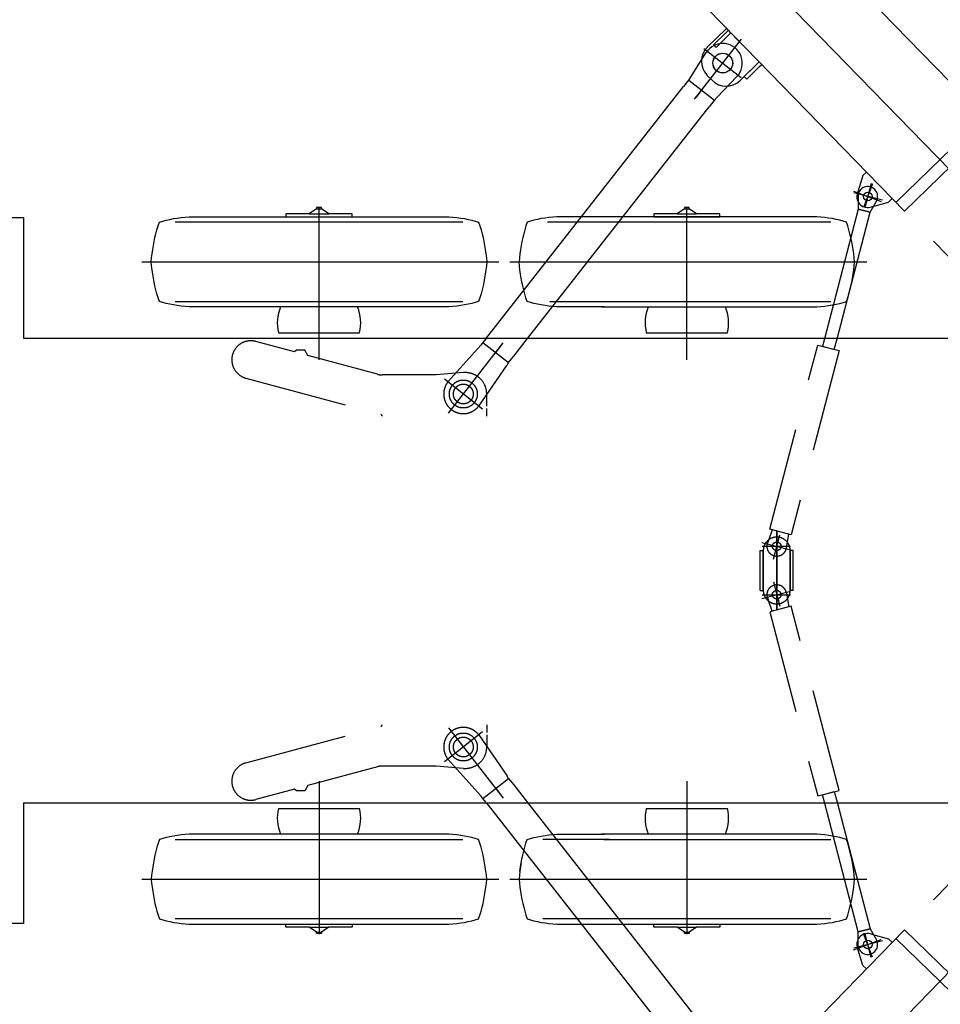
# Model space of a CAD drawing. Extents: x 8778 to 74498, y 1601 to 45347.
# Tile 3 of 52: x 13979 to 17734, y 13931 to 17947. Entities that reach past the tile are written whole.
import ezdxf

# ---------------------------------------------------------------- set-up
doc = ezdxf.new("R2010")
doc.units = 0
doc.header["$LTSCALE"] = 50
doc.header["$MEASUREMENT"] = 0
doc.linetypes.add('CENTER', pattern=[50.5, 30, -9, 2.5, -9])
doc.linetypes.add('HIDDEN', pattern=[12.6, 8.4, -4.2])
doc.layers.add('11', color=251, linetype='CONTINUOUS')

# ---------------------------------------------------------------- blocks, each defined once
blk = doc.blocks.new('*G82')
at = {"layer": '11', "color": 251, "linetype": 'CONTINUOUS'}
for p, q in [((15823.3, 16789.2), (15808.7, 16785.9)), ((15837.4, 16792.9), (15823.3, 16789.2)), ((15851, 16797.1), (15837.4, 16792.9)), ((15712.6, 16775.3), (15695.5, 16775.1)), ((15729.5, 16775.9), (15712.6, 16775.3)), ((15746.1, 16777), (15729.5, 16775.9)), ((15762.3, 16778.6), (15746.1, 16777)), ((15778.2, 16780.6), (15762.3, 16778.6)), ((15793.7, 16783), (15778.2, 16780.6)), ((15808.7, 16785.9), (15793.7, 16783))]:
    blk.add_line(p, q, dxfattribs=at)
blk = doc.blocks.new('*G83')
at = {"layer": '11', "color": 251, "linetype": 'CONTINUOUS'}
for p, q in [((14562.6, 16792.9), (14549, 16797.1)), ((14576.7, 16789.2), (14562.6, 16792.9)), ((14591.3, 16785.9), (14576.7, 16789.2)), ((14606.3, 16783), (14591.3, 16785.9)), ((14621.8, 16780.6), (14606.3, 16783)), ((14637.7, 16778.6), (14621.8, 16780.6)), ((14653.9, 16777), (14637.7, 16778.6)), ((14670.5, 16775.9), (14653.9, 16777)), ((14687.4, 16775.3), (14670.5, 16775.9)), ((14704.5, 16775.1), (14687.4, 16775.3))]:
    blk.add_line(p, q, dxfattribs=at)
blk = doc.blocks.new('*G84')
at = {"layer": '11', "color": 251, "linetype": 'CONTINUOUS'}
for p, q in [((14517.5, 16942.4), (14516, 16959.1)), ((14519.4, 16925.8), (14517.5, 16942.4)), ((14521.8, 16909.3), (14519.4, 16925.8)), ((14524.5, 16892.9), (14521.8, 16909.3)), ((14527.6, 16876.6), (14524.5, 16892.9)), ((14531.1, 16860.5), (14527.6, 16876.6)), ((14535, 16844.4), (14531.1, 16860.5)), ((14539.3, 16828.5), (14535, 16844.4)), ((14544, 16812.7), (14539.3, 16828.5)), ((14549, 16797.1), (14544, 16812.7))]:
    blk.add_line(p, q, dxfattribs=at)
blk = doc.blocks.new('*G85')
at = {"layer": '11', "color": 251, "linetype": 'CONTINUOUS'}
for p, q in [((14544, 17105.4), (14549, 17121.1)), ((14531.1, 17057.6), (14535, 17073.7)), ((14535, 17073.7), (14539.3, 17089.6)), ((14539.3, 17089.6), (14544, 17105.4)), ((14524.5, 17025.2), (14527.6, 17041.5)), ((14527.6, 17041.5), (14531.1, 17057.6)), ((14517.5, 16975.7), (14519.4, 16992.3)), ((14519.4, 16992.3), (14521.8, 17008.8)), ((14521.8, 17008.8), (14524.5, 17025.2)), ((14516, 16959.1), (14517.5, 16975.7))]:
    blk.add_line(p, q, dxfattribs=at)
blk = doc.blocks.new('*G86')
at = {"layer": '11', "color": 251, "linetype": 'CONTINUOUS'}
for p, q in [((14549, 17121.1), (14562.6, 17125.2)), ((14562.6, 17125.2), (14576.7, 17128.9)), ((14576.7, 17128.9), (14591.3, 17132.2)), ((14591.3, 17132.2), (14606.3, 17135.1)), ((14606.3, 17135.1), (14621.8, 17137.5)), ((14621.8, 17137.5), (14637.7, 17139.5)), ((14637.7, 17139.5), (14653.9, 17141.1)), ((14653.9, 17141.1), (14670.5, 17142.2)), ((14670.5, 17142.2), (14687.4, 17142.8)), ((14687.4, 17142.8), (14704.5, 17143.1))]:
    blk.add_line(p, q, dxfattribs=at)
blk = doc.blocks.new('*G87')
at = {"layer": '11', "color": 251, "linetype": 'CONTINUOUS'}
for p, q in [((15695.5, 17143.1), (15712.6, 17142.8)), ((15712.6, 17142.8), (15729.5, 17142.2)), ((15729.5, 17142.2), (15746.1, 17141.1)), ((15746.1, 17141.1), (15762.3, 17139.5)), ((15762.3, 17139.5), (15778.2, 17137.5)), ((15778.2, 17137.5), (15793.7, 17135.1)), ((15793.7, 17135.1), (15808.7, 17132.2)), ((15808.7, 17132.2), (15823.3, 17128.9)), ((15823.3, 17128.9), (15837.4, 17125.2)), ((15837.4, 17125.2), (15851, 17121.1))]:
    blk.add_line(p, q, dxfattribs=at)
blk = doc.blocks.new('*G88')
at = {"layer": '11', "color": 251, "linetype": 'CONTINUOUS'}
for p, q in [((15851, 17121.1), (15856, 17105.4)), ((15856, 17105.4), (15860.7, 17089.6)), ((15860.7, 17089.6), (15865, 17073.7)), ((15865, 17073.7), (15868.9, 17057.6)), ((15868.9, 17057.6), (15872.4, 17041.5)), ((15872.4, 17041.5), (15875.5, 17025.2)), ((15875.5, 17025.2), (15878.2, 17008.8)), ((15878.2, 17008.8), (15880.6, 16992.3)), ((15880.6, 16992.3), (15882.5, 16975.7)), ((15882.5, 16975.7), (15884, 16959.1))]:
    blk.add_line(p, q, dxfattribs=at)
blk = doc.blocks.new('*G89')
at = {"layer": '11', "color": 251, "linetype": 'CONTINUOUS'}
for p, q in [((15884, 16959.1), (15882.5, 16942.4)), ((15878.2, 16909.3), (15875.5, 16892.9)), ((15880.6, 16925.8), (15878.2, 16909.3)), ((15882.5, 16942.4), (15880.6, 16925.8)), ((15872.4, 16876.6), (15868.9, 16860.5)), ((15875.5, 16892.9), (15872.4, 16876.6)), ((15860.7, 16828.5), (15856, 16812.7)), ((15865, 16844.4), (15860.7, 16828.5)), ((15868.9, 16860.5), (15865, 16844.4)), ((15856, 16812.7), (15851, 16797.1))]:
    blk.add_line(p, q, dxfattribs=at)
blk = doc.blocks.new('*G90')
at = {"layer": '11', "color": 251, "linetype": 'CONTINUOUS'}
for p, q in [((17308.7, 16785.9), (17323.3, 16789.2)), ((17323.3, 16789.2), (17337.4, 16792.9)), ((17337.4, 16792.9), (17351, 16797.1)), ((17195.5, 16775.1), (17212.6, 16775.3)), ((17212.6, 16775.3), (17229.5, 16775.9)), ((17229.5, 16775.9), (17246.1, 16777)), ((17246.1, 16777), (17262.3, 16778.6)), ((17262.3, 16778.6), (17278.2, 16780.6)), ((17278.2, 16780.6), (17293.7, 16783)), ((17293.7, 16783), (17308.7, 16785.9))]:
    blk.add_line(p, q, dxfattribs=at)
blk = doc.blocks.new('*G91')
at = {"layer": '11', "color": 251, "linetype": 'CONTINUOUS'}
for p, q in [((17382.5, 16942.4), (17384, 16959.1)), ((17375.5, 16892.9), (17378.2, 16909.3)), ((17378.2, 16909.3), (17380.6, 16925.8)), ((17380.6, 16925.8), (17382.5, 16942.4)), ((17368.9, 16860.5), (17372.4, 16876.6)), ((17372.4, 16876.6), (17375.5, 16892.9)), ((17356, 16812.7), (17360.7, 16828.5)), ((17360.7, 16828.5), (17365, 16844.4)), ((17365, 16844.4), (17368.9, 16860.5)), ((17351, 16797.1), (17356, 16812.7))]:
    blk.add_line(p, q, dxfattribs=at)
blk = doc.blocks.new('*G92')
at = {"layer": '11', "color": 251, "linetype": 'CONTINUOUS'}
for p, q in [((17356, 17105.4), (17351, 17121.1)), ((17360.7, 17089.6), (17356, 17105.4)), ((17365, 17073.7), (17360.7, 17089.6)), ((17368.9, 17057.6), (17365, 17073.7)), ((17372.4, 17041.5), (17368.9, 17057.6)), ((17375.5, 17025.2), (17372.4, 17041.5)), ((17378.2, 17008.8), (17375.5, 17025.2)), ((17380.6, 16992.3), (17378.2, 17008.8)), ((17382.5, 16975.7), (17380.6, 16992.3)), ((17384, 16959.1), (17382.5, 16975.7))]:
    blk.add_line(p, q, dxfattribs=at)
blk = doc.blocks.new('*G93')
at = {"layer": '11', "color": 251, "linetype": 'CONTINUOUS'}
for p, q in [((17212.6, 17142.8), (17195.5, 17143.1)), ((17229.5, 17142.2), (17212.6, 17142.8)), ((17246.1, 17141.1), (17229.5, 17142.2)), ((17262.3, 17139.5), (17246.1, 17141.1)), ((17278.2, 17137.5), (17262.3, 17139.5)), ((17293.7, 17135.1), (17278.2, 17137.5)), ((17308.7, 17132.2), (17293.7, 17135.1)), ((17323.3, 17128.9), (17308.7, 17132.2)), ((17337.4, 17125.2), (17323.3, 17128.9)), ((17351, 17121.1), (17337.4, 17125.2))]:
    blk.add_line(p, q, dxfattribs=at)
blk = doc.blocks.new('*G94')
at = {"layer": '11', "color": 251, "linetype": 'CONTINUOUS'}
for p, q in [((16062.6, 17125.2), (16049, 17121.1)), ((16076.7, 17128.9), (16062.6, 17125.2)), ((16091.3, 17132.2), (16076.7, 17128.9)), ((16106.3, 17135.1), (16091.3, 17132.2)), ((16121.8, 17137.5), (16106.3, 17135.1)), ((16137.7, 17139.5), (16121.8, 17137.5)), ((16153.9, 17141.1), (16137.7, 17139.5)), ((16170.5, 17142.2), (16153.9, 17141.1)), ((16187.4, 17142.8), (16170.5, 17142.2)), ((16204.5, 17143.1), (16187.4, 17142.8))]:
    blk.add_line(p, q, dxfattribs=at)
blk = doc.blocks.new('*G95')
at = {"layer": '11', "color": 251, "linetype": 'CONTINUOUS'}
for p, q in [((16049, 17121.1), (16044, 17105.4)), ((16035, 17073.7), (16031.1, 17057.6)), ((16039.3, 17089.6), (16035, 17073.7)), ((16044, 17105.4), (16039.3, 17089.6)), ((16027.6, 17041.5), (16024.5, 17025.2)), ((16031.1, 17057.6), (16027.6, 17041.5)), ((16019.4, 16992.3), (16017.5, 16975.7)), ((16021.8, 17008.8), (16019.4, 16992.3)), ((16024.5, 17025.2), (16021.8, 17008.8)), ((16017.5, 16975.7), (16016, 16959.1))]:
    blk.add_line(p, q, dxfattribs=at)
blk = doc.blocks.new('*G96')
at = {"layer": '11', "color": 251, "linetype": 'CONTINUOUS'}
for p, q in [((17212.6, 14624.8), (17195.5, 14625.1)), ((17229.5, 14624.2), (17212.6, 14624.8)), ((17246.1, 14623.1), (17229.5, 14624.2)), ((17262.3, 14621.5), (17246.1, 14623.1)), ((17278.2, 14619.5), (17262.3, 14621.5)), ((17293.7, 14617.1), (17278.2, 14619.5)), ((17308.7, 14614.2), (17293.7, 14617.1)), ((17323.3, 14610.9), (17308.7, 14614.2)), ((17337.4, 14607.2), (17323.3, 14610.9)), ((17351, 14603.1), (17337.4, 14607.2))]:
    blk.add_line(p, q, dxfattribs=at)
blk = doc.blocks.new('*G97')
at = {"layer": '11', "color": 251, "linetype": 'CONTINUOUS'}
for p, q in [((16024.5, 14507.2), (16021.8, 14490.8)), ((16017.5, 14457.7), (16016, 14441.1)), ((16019.4, 14474.3), (16017.5, 14457.7)), ((16021.8, 14490.8), (16019.4, 14474.3))]:
    blk.add_line(p, q, dxfattribs=at)
blk = doc.blocks.new('*G98')
at = {"layer": '11', "color": 251, "linetype": 'CONTINUOUS'}
for p, q in [((16016, 14441.1), (16017.5, 14424.4)), ((16017.5, 14424.4), (16019.4, 14407.8)), ((16019.4, 14407.8), (16021.8, 14391.3)), ((16021.8, 14391.3), (16024.5, 14374.9)), ((16024.5, 14374.9), (16027.6, 14358.7)), ((16027.6, 14358.7), (16031.1, 14342.5)), ((16031.1, 14342.5), (16035, 14326.4)), ((16035, 14326.4), (16039.3, 14310.5)), ((16039.3, 14310.5), (16044, 14294.7)), ((16044, 14294.7), (16049, 14279.1))]:
    blk.add_line(p, q, dxfattribs=at)
blk = doc.blocks.new('*G99')
at = {"layer": '11', "color": 251, "linetype": 'CONTINUOUS'}
for p, q in [((16049, 14279.1), (16062.6, 14274.9)), ((16062.6, 14274.9), (16076.7, 14271.2)), ((16076.7, 14271.2), (16091.3, 14267.9)), ((16091.3, 14267.9), (16106.3, 14265)), ((16106.3, 14265), (16121.8, 14262.6)), ((16121.8, 14262.6), (16137.7, 14260.6)), ((16137.7, 14260.6), (16153.9, 14259.1)), ((16153.9, 14259.1), (16170.5, 14257.9)), ((16170.5, 14257.9), (16187.4, 14257.3)), ((16187.4, 14257.3), (16204.5, 14257.1))]:
    blk.add_line(p, q, dxfattribs=at)
blk = doc.blocks.new('*G100')
at = {"layer": '11', "color": 251, "linetype": 'CONTINUOUS'}
for p, q in [((17195.5, 14257.1), (17212.6, 14257.3)), ((17212.6, 14257.3), (17229.5, 14257.9)), ((17229.5, 14257.9), (17246.1, 14259.1)), ((17246.1, 14259.1), (17262.3, 14260.6)), ((17262.3, 14260.6), (17278.2, 14262.6)), ((17278.2, 14262.6), (17293.7, 14265)), ((17293.7, 14265), (17308.7, 14267.9)), ((17308.7, 14267.9), (17323.3, 14271.2)), ((17323.3, 14271.2), (17337.4, 14274.9)), ((17337.4, 14274.9), (17351, 14279.1))]:
    blk.add_line(p, q, dxfattribs=at)
blk = doc.blocks.new('*G101')
at = {"layer": '11', "color": 251, "linetype": 'CONTINUOUS'}
for p, q in [((17380.6, 14407.8), (17382.5, 14424.4)), ((17382.5, 14424.4), (17384, 14441.1)), ((17375.5, 14374.9), (17378.2, 14391.3)), ((17378.2, 14391.3), (17380.6, 14407.8)), ((17365, 14326.4), (17368.9, 14342.5)), ((17368.9, 14342.5), (17372.4, 14358.7)), ((17372.4, 14358.7), (17375.5, 14374.9)), ((17356, 14294.7), (17360.7, 14310.5)), ((17360.7, 14310.5), (17365, 14326.4)), ((17351, 14279.1), (17356, 14294.7))]:
    blk.add_line(p, q, dxfattribs=at)
blk = doc.blocks.new('*G102')
at = {"layer": '11', "color": 251, "linetype": 'CONTINUOUS'}
for p, q in [((17356, 14587.4), (17351, 14603.1)), ((17360.7, 14571.6), (17356, 14587.4)), ((17365, 14555.7), (17360.7, 14571.6)), ((17368.9, 14539.6), (17365, 14555.7)), ((17372.4, 14523.5), (17368.9, 14539.6)), ((17375.5, 14507.2), (17372.4, 14523.5)), ((17378.2, 14490.8), (17375.5, 14507.2)), ((17380.6, 14474.3), (17378.2, 14490.8)), ((17382.5, 14457.7), (17380.6, 14474.3)), ((17384, 14441.1), (17382.5, 14457.7))]:
    blk.add_line(p, q, dxfattribs=at)
blk = doc.blocks.new('*G103')
at = {"layer": '11', "color": 251, "linetype": 'CONTINUOUS'}
for p, q in [((15712.6, 14624.8), (15695.5, 14625.1)), ((15729.5, 14624.2), (15712.6, 14624.8)), ((15746.1, 14623.1), (15729.5, 14624.2)), ((15762.3, 14621.5), (15746.1, 14623.1)), ((15778.2, 14619.5), (15762.3, 14621.5)), ((15793.7, 14617.1), (15778.2, 14619.5)), ((15808.7, 14614.2), (15793.7, 14617.1)), ((15823.3, 14610.9), (15808.7, 14614.2)), ((15837.4, 14607.2), (15823.3, 14610.9)), ((15851, 14603.1), (15837.4, 14607.2))]:
    blk.add_line(p, q, dxfattribs=at)
blk = doc.blocks.new('*G104')
at = {"layer": '11', "color": 251, "linetype": 'CONTINUOUS'}
for p, q in [((14621.8, 14619.5), (14606.3, 14617.1)), ((14637.7, 14621.5), (14621.8, 14619.5)), ((14653.9, 14623.1), (14637.7, 14621.5)), ((14670.5, 14624.2), (14653.9, 14623.1)), ((14687.4, 14624.8), (14670.5, 14624.2)), ((14704.5, 14625.1), (14687.4, 14624.8)), ((14562.6, 14607.2), (14549, 14603.1)), ((14576.7, 14610.9), (14562.6, 14607.2)), ((14591.3, 14614.2), (14576.7, 14610.9)), ((14606.3, 14617.1), (14591.3, 14614.2))]:
    blk.add_line(p, q, dxfattribs=at)
blk = doc.blocks.new('*G105')
at = {"layer": '11', "color": 251, "linetype": 'CONTINUOUS'}
for p, q in [((14544, 14587.4), (14539.3, 14571.6)), ((14549, 14603.1), (14544, 14587.4)), ((14531.1, 14539.6), (14527.6, 14523.5)), ((14535, 14555.7), (14531.1, 14539.6)), ((14539.3, 14571.6), (14535, 14555.7)), ((14524.5, 14507.2), (14521.8, 14490.8)), ((14527.6, 14523.5), (14524.5, 14507.2)), ((14517.5, 14457.7), (14516, 14441.1)), ((14519.4, 14474.3), (14517.5, 14457.7)), ((14521.8, 14490.8), (14519.4, 14474.3))]:
    blk.add_line(p, q, dxfattribs=at)
blk = doc.blocks.new('*G106')
at = {"layer": '11', "color": 251, "linetype": 'CONTINUOUS'}
for p, q in [((14516, 14441.1), (14517.5, 14424.4)), ((14517.5, 14424.4), (14519.4, 14407.8)), ((14519.4, 14407.8), (14521.8, 14391.3)), ((14521.8, 14391.3), (14524.5, 14374.9)), ((14524.5, 14374.9), (14527.6, 14358.7)), ((14527.6, 14358.7), (14531.1, 14342.5)), ((14531.1, 14342.5), (14535, 14326.4)), ((14535, 14326.4), (14539.3, 14310.5)), ((14539.3, 14310.5), (14544, 14294.7)), ((14544, 14294.7), (14549, 14279.1))]:
    blk.add_line(p, q, dxfattribs=at)
blk = doc.blocks.new('*G107')
at = {"layer": '11', "color": 251, "linetype": 'CONTINUOUS'}
for p, q in [((14549, 14279.1), (14562.6, 14274.9)), ((14562.6, 14274.9), (14576.7, 14271.2)), ((14576.7, 14271.2), (14591.3, 14267.9)), ((14591.3, 14267.9), (14606.3, 14265)), ((14606.3, 14265), (14621.8, 14262.6)), ((14621.8, 14262.6), (14637.7, 14260.6)), ((14637.7, 14260.6), (14653.9, 14259.1)), ((14653.9, 14259.1), (14670.5, 14257.9)), ((14670.5, 14257.9), (14687.4, 14257.3)), ((14687.4, 14257.3), (14704.5, 14257.1))]:
    blk.add_line(p, q, dxfattribs=at)
blk = doc.blocks.new('*G108')
at = {"layer": '11', "color": 251, "linetype": 'CONTINUOUS'}
for p, q in [((15695.5, 14257.1), (15712.6, 14257.3)), ((15712.6, 14257.3), (15729.5, 14257.9)), ((15729.5, 14257.9), (15746.1, 14259.1)), ((15746.1, 14259.1), (15762.3, 14260.6)), ((15762.3, 14260.6), (15778.2, 14262.6)), ((15778.2, 14262.6), (15793.7, 14265)), ((15793.7, 14265), (15808.7, 14267.9)), ((15808.7, 14267.9), (15823.3, 14271.2)), ((15823.3, 14271.2), (15837.4, 14274.9)), ((15837.4, 14274.9), (15851, 14279.1))]:
    blk.add_line(p, q, dxfattribs=at)
blk = doc.blocks.new('*G109')
at = {"layer": '11', "color": 251, "linetype": 'CONTINUOUS'}
for p, q in [((15880.6, 14407.8), (15882.5, 14424.4)), ((15882.5, 14424.4), (15884, 14441.1)), ((15875.5, 14374.9), (15878.2, 14391.3)), ((15878.2, 14391.3), (15880.6, 14407.8)), ((15865, 14326.4), (15868.9, 14342.5)), ((15868.9, 14342.5), (15872.4, 14358.7)), ((15872.4, 14358.7), (15875.5, 14374.9)), ((15856, 14294.7), (15860.7, 14310.5)), ((15860.7, 14310.5), (15865, 14326.4)), ((15851, 14279.1), (15856, 14294.7))]:
    blk.add_line(p, q, dxfattribs=at)
blk = doc.blocks.new('*G110')
at = {"layer": '11', "color": 251, "linetype": 'CONTINUOUS'}
for p, q in [((15856, 14587.4), (15851, 14603.1)), ((15860.7, 14571.6), (15856, 14587.4)), ((15865, 14555.7), (15860.7, 14571.6)), ((15868.9, 14539.6), (15865, 14555.7)), ((15872.4, 14523.5), (15868.9, 14539.6)), ((15875.5, 14507.2), (15872.4, 14523.5)), ((15878.2, 14490.8), (15875.5, 14507.2)), ((15880.6, 14474.3), (15878.2, 14490.8)), ((15882.5, 14457.7), (15880.6, 14474.3)), ((15884, 14441.1), (15882.5, 14457.7))]:
    blk.add_line(p, q, dxfattribs=at)
blk = doc.blocks.new('*G81')
at = {"layer": '11', "color": 251, "linetype": 'CONTINUOUS'}
for p, q in [((15160, 17155.1), (15065, 17155.1)), ((15065, 17155.1), (15065, 17143.1)), ((15190, 17174.9), (15160, 17155.1)), ((15160, 17155.1), (15240, 17155.1)), ((15210, 17180.1), (15190, 17180.1)), ((15190, 17180.1), (15190, 17174.9)), ((15190, 17174.9), (15210, 17174.9)), ((15210, 17174.9), (15210, 17180.1)), ((15240, 17155.1), (15210, 17174.9)), ((15335, 17155.1), (15240, 17155.1)), ((15335, 17143.1), (15335, 17155.1)), ((16660, 17155.1), (16565, 17155.1)), ((16565, 17155.1), (16565, 17143.1)), ((16690, 17174.9), (16660, 17155.1)), ((16660, 17155.1), (16740, 17155.1)), ((16710, 17180.1), (16690, 17180.1)), ((16690, 17180.1), (16690, 17174.9)), ((16690, 17174.9), (16710, 17174.9)), ((16710, 17174.9), (16710, 17180.1)), ((16740, 17155.1), (16710, 17174.9)), ((16835, 17155.1), (16740, 17155.1)), ((16835, 17143.1), (16835, 17155.1)), ((15786.8, 17121.1), (14613.2, 17121.1)), ((14704.5, 17143.1), (15695.5, 17143.1)), ((15065, 17143.1), (15335, 17143.1)), ((17286.8, 17121.1), (16131.9, 17121.1)), ((16565, 17143.1), (16204.5, 17143.1)), ((17195.5, 17143.1), (16554.5, 17143.1)), ((16565, 17143.1), (16835, 17143.1)), ((14613.2, 16797.1), (15786.8, 16797.1)), ((16141.9, 16797.1), (17286.8, 16797.1)), ((15695.5, 16775.1), (14704.5, 16775.1)), ((16352.1, 16775.1), (17195.5, 16775.1)), ((15034.8, 16670.1), (15365.2, 16670.1)), ((16534.8, 16670.1), (16865.2, 16670.1)), ((15034.8, 14730), (15365.2, 14730)), ((16534.8, 14730), (16865.2, 14730)), ((15695.5, 14625.1), (14704.5, 14625.1)), ((17195.5, 14625.1), (16351.8, 14625.1)), ((14613.2, 14603.1), (15786.8, 14603.1)), ((16362.1, 14603.1), (17286.8, 14603.1)), ((15786.8, 14279.1), (14613.2, 14279.1)), ((14704.5, 14257.1), (15695.5, 14257.1)), ((15065, 14245), (15065, 14257.1)), ((15065, 14257.1), (15335, 14257.1)), ((15335, 14257.1), (15335, 14245)), ((16546.8, 14279.1), (16113.2, 14279.1)), ((16204.5, 14257.1), (16565, 14257.1)), ((17286.8, 14279.1), (16546.8, 14279.1)), ((16554.3, 14257.1), (17195.5, 14257.1)), ((16565, 14245), (16565, 14257.1)), ((16565, 14257.1), (16835, 14257.1)), ((16835, 14257.1), (16835, 14245)), ((15160, 14245), (15065, 14245)), ((15190, 14225.2), (15160, 14245)), ((15160, 14245), (15240, 14245)), ((15190, 14220), (15190, 14225.2)), ((15190, 14225.2), (15210, 14225.2)), ((15210, 14220), (15190, 14220)), ((15240, 14245), (15210, 14225.2)), ((15210, 14225.2), (15210, 14220)), ((15335, 14245), (15240, 14245)), ((16660, 14245), (16565, 14245)), ((16690, 14225.2), (16660, 14245)), ((16660, 14245), (16740, 14245)), ((16690, 14220), (16690, 14225.2)), ((16690, 14225.2), (16710, 14225.2)), ((16710, 14220), (16690, 14220)), ((16740, 14245), (16710, 14225.2)), ((16710, 14225.2), (16710, 14220)), ((16835, 14245), (16740, 14245))]:
    blk.add_line(p, q, dxfattribs=at)
at = {"layer": '11', "color": 251, "linetype": 'CENTER'}
for p, q in [((15200, 16559.7), (15200, 17183.3)), ((16700, 16559.7), (16700, 17183.3)), ((14478.1, 16959.1), (15933.4, 16959.1)), ((15978.1, 16959.1), (17433.4, 16959.1)), ((15200, 14840.4), (15200, 14216.8)), ((16700, 14840.4), (16700, 14216.8)), ((14478.1, 14441.1), (15933.4, 14441.1)), ((15978.1, 14441.1), (17433.4, 14441.1))]:
    blk.add_line(p, q, dxfattribs=at)
at = {"layer": '11', "color": 251, "linetype": 'CONTINUOUS'}
for centre, start, end in [((15200, 16710.1), 157.5257, -166.4058), ((15200, 16710.1), -13.5938, 22.4726), ((16700, 16710.1), 157.5256, -166.4053), ((16700, 16710.1), -13.5938, 22.4731), ((15200, 14690), 166.4043, -157.5268), ((15200, 14690), -22.4738, 13.5931), ((16700, 14690), 166.4043, -157.5267), ((16700, 14690), -22.4738, 13.5931)]:
    blk.add_arc(centre, 170, start, end, dxfattribs=at)
for name in ['*G85', '*G86', '*G87', '*G88', '*G95', '*G94', '*G93', '*G92', '*G84', '*G89', '*G91', '*G83', '*G82', '*G90', '*G104', '*G103', '*G96', '*G105', '*G110', '*G102', '*G97', '*G106', '*G109', '*G98', '*G101', '*G107', '*G108', '*G99', '*G100']:
    blk.add_blockref(name, (0, 0), dxfattribs=at)
blk = doc.blocks.new('*G146')
at = {"layer": '11', "color": 251, "linetype": 'CONTINUOUS'}
for p, q in [((16039.3, 14571.6), (16044, 14587.4)), ((16044, 14587.4), (16049, 14603.1)), ((16027.6, 14523.5), (16031.1, 14539.6)), ((16031.1, 14539.6), (16035, 14555.7)), ((16035, 14555.7), (16039.3, 14571.6)), ((16021.8, 14490.8), (16024.5, 14507.2)), ((16024.5, 14507.2), (16027.6, 14523.5)), ((16019.4, 14474.3), (16021.8, 14490.8))]:
    blk.add_line(p, q, dxfattribs=at)
blk = doc.blocks.new('*G147')
at = {"layer": '11', "color": 251, "linetype": 'CONTINUOUS'}
for p, q in [((16106.3, 14617.1), (16121.8, 14619.5)), ((16121.8, 14619.5), (16137.7, 14621.5)), ((16137.7, 14621.5), (16153.9, 14623.1)), ((16153.9, 14623.1), (16170.5, 14624.2)), ((16170.5, 14624.2), (16187.4, 14624.8)), ((16187.4, 14624.8), (16204.5, 14625.1)), ((16049, 14603.1), (16062.6, 14607.2)), ((16062.6, 14607.2), (16076.7, 14610.9)), ((16076.7, 14610.9), (16091.3, 14614.2)), ((16091.3, 14614.2), (16106.3, 14617.1))]:
    blk.add_line(p, q, dxfattribs=at)
blk = doc.blocks.new('*G145')
at = {"layer": '11', "color": 251, "linetype": 'CONTINUOUS'}
for p, q in [((16204.5, 14625.1), (16364.5, 14625.1)), ((16384.9, 14603.1), (16113.2, 14603.1))]:
    blk.add_line(p, q, dxfattribs=at)
for name in ['*G147', '*G146']:
    blk.add_blockref(name, (0, 0), dxfattribs=at)
blk = doc.blocks.new('*G149')
at = {"layer": '11', "color": 251, "linetype": 'CONTINUOUS'}
for p, q in [((16062.6, 16792.9), (16049, 16797.1)), ((16076.7, 16789.2), (16062.6, 16792.9)), ((16091.3, 16785.9), (16076.7, 16789.2)), ((16106.3, 16783), (16091.3, 16785.9)), ((16121.8, 16780.6), (16106.3, 16783)), ((16137.7, 16778.6), (16121.8, 16780.6)), ((16153.9, 16777), (16137.7, 16778.6)), ((16170.5, 16775.9), (16153.9, 16777)), ((16187.4, 16775.3), (16170.5, 16775.9)), ((16204.5, 16775.1), (16187.4, 16775.3))]:
    blk.add_line(p, q, dxfattribs=at)
blk = doc.blocks.new('*G150')
at = {"layer": '11', "color": 251, "linetype": 'CONTINUOUS'}
for p, q in [((16017.5, 16942.4), (16016, 16959.1)), ((16019.4, 16925.8), (16017.5, 16942.4)), ((16021.8, 16909.3), (16019.4, 16925.8)), ((16024.5, 16892.9), (16021.8, 16909.3)), ((16027.6, 16876.6), (16024.5, 16892.9)), ((16031.1, 16860.5), (16027.6, 16876.6)), ((16035, 16844.4), (16031.1, 16860.5)), ((16039.3, 16828.5), (16035, 16844.4)), ((16044, 16812.7), (16039.3, 16828.5)), ((16049, 16797.1), (16044, 16812.7))]:
    blk.add_line(p, q, dxfattribs=at)
blk = doc.blocks.new('*G148')
at = {"layer": '11', "color": 251, "linetype": 'CONTINUOUS'}
blk.add_line((16364.8, 16775.1), (16204.5, 16775.1), dxfattribs=at)
for name in ['*G150', '*G149']:
    blk.add_blockref(name, (0, 0), dxfattribs=at)
blk = doc.blocks.new('*G153')
at = {"layer": '11', "color": 251, "linetype": 'CENTER'}
for p, q in [((15174.7, 20005.7), (17924.7, 17176.8)), ((15423.2, 19942.1), (15235.5, 19759.6)), ((16730.7, 17622.1), (16922.3, 17866.6)), ((16769.9, 17829.6), (16922.1, 17710.3)), ((16762.9, 17663.3), (16736.3, 17629.3)), ((17456.9, 17276.5), (17421, 17180.3)), ((17380, 17247.8), (17493, 17205.6))]:
    blk.add_line(p, q, dxfattribs=at)
at = {"layer": '11', "color": 251, "linetype": 'CONTINUOUS'}
for p, q in [((15520.2, 20009), (15507.3, 19996.4)), ((15576, 19951.6), (15520.2, 20009)), ((15507.3, 19996.4), (15563, 19939.1)), ((15576, 19951.6), (15525.8, 19902.8)), ((15736.3, 19786.7), (15576, 19951.6)), ((15596.9, 19930.1), (15601.2, 19934.3)), ((15596.9, 19930.1), (15600.9, 19934)), ((15601.2, 19934.3), (15719.7, 19812.4)), ((15525.8, 19902.8), (15686.1, 19737.9)), ((15719.7, 19812.4), (15715.4, 19808.2)), ((15686.1, 19737.9), (15736.3, 19786.7)), ((15758, 19764.4), (15709.2, 19717)), ((15723.4, 19774.1), (15745.1, 19751.8)), ((15758, 19764.4), (15736.3, 19786.7)), ((16178.6, 19331.6), (15758, 19764.4)), ((15709.2, 19717), (15744.1, 19681.1)), ((15174.6, 19673), (15160.6, 19661.6)), ((15160.6, 19661.6), (15399.5, 19415.8)), ((15230.3, 19615.6), (15174.6, 19673)), ((15267.6, 19651.9), (15217.4, 19603.1)), ((15428, 19487), (15267.6, 19651.9)), ((15235.3, 19620.5), (15233.9, 19619.1)), ((15233.9, 19619.1), (15233.9, 19619.1)), ((15743.1, 19610.4), (15553.8, 19426.4)), ((15238.3, 19581.6), (15234, 19577.4)), ((15234, 19577.4), (15352.5, 19455.5)), ((15238.3, 19581.6), (15234.3, 19577.6)), ((15258.8, 19524.7), (15240.8, 19507.3)), ((15266.2, 19552.9), (15248.3, 19535.5)), ((15248.3, 19535.5), (15311, 19470.9)), ((15266.2, 19552.9), (15258.1, 19545)), ((15240.8, 19507.3), (15282.7, 19464.3)), ((15282.7, 19464.3), (15300.6, 19481.7)), ((15311, 19470.9), (15329, 19488.4)), ((15329, 19488.4), (15320.9, 19480.5)), ((15377.8, 19438.2), (15428, 19487)), ((15822.1, 19425.8), (15738.7, 19511.6)), ((15352.5, 19455.5), (15356.8, 19459.7)), ((15356.8, 19459.7), (15352.8, 19455.7)), ((15412.4, 19428.4), (15390.7, 19450.7)), ((15448.2, 19463.2), (15399.5, 19415.8)), ((15483.1, 19427.4), (15448.2, 19463.2)), ((15399.5, 19415.8), (15949.3, 18850.2)), ((15652.7, 19427.9), (15736.1, 19342.1)), ((16307.8, 19198.7), (16178.6, 19331.6)), ((17945.7, 17513.9), (16307.8, 19198.7)), ((15949.3, 18850.2), (17587.2, 17165.4)), ((16783.5, 17834.1), (16862.4, 17910.8)), ((16861.2, 17895.7), (16808.5, 17844.5)), ((16819, 17833.7), (16871.7, 17884.9)), ((16869.4, 17903.6), (16861.2, 17895.7)), ((16862.4, 17910.8), (16994.8, 17774.6)), ((16879.8, 17892.8), (16869.4, 17903.6)), ((16871.7, 17884.9), (16879.8, 17892.8)), ((16808.5, 17844.5), (16819, 17833.7)), ((16994.8, 17774.6), (16916, 17697.9)), ((16986.4, 17766.4), (16933.9, 17715.3)), ((16944.3, 17704.6), (16996.9, 17755.6)), ((16994.8, 17774.6), (16986.4, 17766.4)), ((17005.3, 17763.8), (16994.8, 17774.6)), ((16996.9, 17755.6), (17005.3, 17763.8)), ((16802.8, 17699.5), (16781.9, 17721)), ((16933.9, 17715.3), (16944.3, 17704.6)), ((17552.3, 17201.2), (17910.9, 17549.7)), ((17587.2, 17165.4), (17945.7, 17513.9)), ((17918, 17542.4), (18246.8, 17204.2)), ((17417.7, 17311), (17394, 17235.1)), ((17432.1, 17324.9), (17417.7, 17311)), ((17805.2, 17256.7), (17848.2, 17298.5)), ((17904.8, 17297.7), (17969.4, 17231.3)), ((17935.4, 17266.3), (17835.6, 17169.3)), ((17977.2, 17223.3), (17935.4, 17266.3)), ((18118.3, 17193.3), (18189.8, 17262.8)), ((18189.8, 17262.8), (18246.8, 17204.2)), ((17453.3, 17183.3), (17522.7, 17203)), ((17522.7, 17203), (17537.1, 17216.9)), ((17834.5, 17169.2), (17804.4, 17200.1)), ((17929.9, 17177.3), (17977.2, 17223.3)), ((17905.7, 17139.6), (17905.8, 17139.1)), ((17955.5, 17143.8), (17955.6, 17143.3))]:
    blk.add_line(p, q, dxfattribs=at)
at = {"layer": '11', "color": 251, "linetype": 'HIDDEN'}
for p, q in [((15648.4, 19518.4), (15660.5, 19506)), ((17831.3, 16914.3), (18118.3, 17193.3)), ((18246.8, 17204.2), (18329.3, 17119.3)), ((18246.8, 17204.2), (18349.9, 17098.1)), ((17998.6, 16742.1), (17587.2, 17165.4)), ((17869, 17133.7), (17834.5, 17169.2)), ((17835.6, 17169.3), (17835, 17168.7)), ((17835, 17168.7), (17876.8, 17125.7)), ((17876.8, 17125.7), (17929.9, 17177.3)), ((17924.7, 17176.8), (18243.7, 16848.6)), ((17968.6, 17174.7), (17925.6, 17132.9)), ((18257.6, 17049.6), (18042.4, 16840.5))]:
    blk.add_line(p, q, dxfattribs=at)
blk.add_circle((15327.2, 19848.8), 415, dxfattribs=at)
at = {"layer": '11', "color": 251, "linetype": 'CONTINUOUS'}
for centre, radius in [((16846.4, 17769.7), 40), ((17437.9, 17225.6), 17.5), ((17437.9, 17225.6), 17.5), ((18150, 16945.1), 50)]:
    blk.add_circle(centre, radius, dxfattribs=at)
for centre, radius, start, end in [((15708.2, 19646.2), 50, -45.7981, 44.182), ((15695.7, 19469.7), 60, 44.1878, 101.6337), ((15695.7, 19469.7), 60, 166.7544, -135.8143), ((15518.9, 19462.2), 50, -135.8114, -45.8134), ((15779.1, 19384), 60, -45.8051, 44.1867), ((15779.1, 19384), 60, -135.8075, -45.8106), ((16839.4, 17776.8), 80, 134.2247, -135.8396), ((16860.2, 17755.3), 80, -135.805, -45.805), ((17876.1, 17269.8), 40, 44.1907, 134.1882), ((17437.9, 17225.6), 45, 167.7971, -70.0895), ((17833.1, 17228), 40, 134.1897, -135.8065), ((17940.7, 17203.4), 40, -34.0178, 44.1745)]:
    blk.add_arc(centre, radius, start, end, dxfattribs=at)
at = {"layer": '11', "color": 251, "linetype": 'HIDDEN'}
for centre, radius, start, end in [((15695.7, 19469.7), 60, 101.6434, 134.1882), ((15695.8, 19469.7), 60, 134.1939, 166.7307), ((17940.6, 17203.4), 40.1, -45.8034, -34.0519), ((17897.7, 17161.6), 40, -135.8098, -45.8159), ((18150, 16945.1), 250, -45.8102, 44.1918), ((18150, 16945.1), 250, -135.8117, -45.8114)]:
    blk.add_arc(centre, radius, start, end, dxfattribs=at)
blk = doc.blocks.new('*G154')
at = {"layer": '11', "color": 251, "linetype": 'CENTER'}
for p, q in [((17451.7, 17278.2), (17425.8, 17178.8)), ((17498.2, 17210.4), (17381.5, 17240.8))]:
    blk.add_line(p, q, dxfattribs=at)
at = {"layer": '11', "color": 251, "linetype": 'CONTINUOUS'}
for p, q in [((17398.5, 17232.6), (17398.8, 17174.3)), ((17447.2, 17161.7), (17472.8, 17206.2)), ((17398.8, 17174.3), (17260.9, 16644.9)), ((17312.5, 16644.8), (17447.2, 17161.7)), ((17398.8, 17174.3), (17447.2, 17161.7)), ((17447.2, 17161.7), (17398.8, 17174.3))]:
    blk.add_line(p, q, dxfattribs=at)
at = {"layer": '11', "color": 251, "linetype": 'HIDDEN'}
for p, q in [((17260.9, 16644.9), (17253, 16614.6)), ((17301.4, 16602), (17312.5, 16644.8)), ((17037.9, 15868.2), (17233.7, 16619.6)), ((17320.8, 16596.9), (17125, 15845.5)), ((17233.7, 16619.6), (17320.8, 16596.9)), ((17253, 16614.6), (17301.4, 16602)), ((17047.6, 15865.7), (17031.7, 15818.7)), ((17125, 15845.5), (17037.9, 15868.2)), ((17115.4, 15848), (17047.6, 15865.7)), ((17052.8, 15746.7), (17078.7, 15846.1)), ((17066.4, 15860.1), (17066.4, 15844.1)), ((17066.4, 15824.4), (17066.4, 15769.1)), ((17106, 15792.3), (17115.4, 15848)), ((17006.3, 15814.4), (17123, 15784))]:
    blk.add_line(p, q, dxfattribs=at)
blk.add_circle((17066.4, 15798.8), 17.5, dxfattribs=at)
blk.add_circle((17066.4, 15798.8), 17.5, dxfattribs=at)
at = {"layer": '11', "color": 251, "linetype": 'CONTINUOUS'}
blk.add_arc((17438, 17226), 40.1, -29.7491, 170.6483, dxfattribs=at)
at = {"layer": '11', "color": 251, "linetype": 'HIDDEN'}
blk.add_arc((17066.5, 15798.8), 40.1, 150.2543, -9.3541, dxfattribs=at)
blk = doc.blocks.new('*G155')
at = {"layer": '11', "color": 251, "linetype": 'CENTER'}
for p, q in [((16730.7, 17622.1), (16922.3, 17866.6)), ((16769.9, 17829.6), (16922.1, 17710.3))]:
    blk.add_line(p, q, dxfattribs=at)
at = {"layer": '11', "color": 251, "linetype": 'CONTINUOUS'}
for p, q in [((16707.7, 17700.5), (16778.8, 17812.6)), ((16904.1, 17714.4), (16824.1, 17630.9)), ((15889.8, 16656.9), (16686.6, 17673.7)), ((16695.6, 17685.2), (16686.6, 17673.7)), ((16695.6, 17685.2), (16707.7, 17700.5)), ((16707.7, 17700.5), (16812.3, 17618.5)), ((16812.3, 17618.5), (16824.1, 17630.9)), ((16050.8, 16646.9), (16791.3, 17591.7)), ((16800.3, 17603.1), (16791.3, 17591.7)), ((16812.3, 17618.5), (16800.3, 17603.1)), ((15882.1, 16647.1), (15889.8, 16656.9))]:
    blk.add_line(p, q, dxfattribs=at)
at = {"layer": '11', "color": 251, "linetype": 'HIDDEN'}
for p, q in [((15727.5, 16342.2), (15951.6, 16628)), ((15868.7, 16630.1), (15859.4, 16619.6)), ((15880.8, 16645.5), (15868.7, 16630.1)), ((15868.7, 16630.1), (15973.4, 16548.1)), ((15994.4, 16574.9), (16050.8, 16646.9)), ((15859.4, 16619.6), (15725.5, 16469.2)), ((15918.2, 16585.4), (15944.8, 16619.3)), ((15973.4, 16548.1), (15965.5, 16536.5)), ((15973.4, 16548.1), (15985.5, 16563.4)), ((15985.5, 16563.4), (15994.4, 16574.9)), ((15851.4, 16370.5), (15965.5, 16536.5)), ((15867.3, 16358.1), (15711.8, 16479.9))]:
    blk.add_line(p, q, dxfattribs=at)
at = {"layer": '11', "color": 251, "linetype": 'CONTINUOUS'}
blk.add_circle((16846.4, 17769.7), 40.5, dxfattribs=at)
at = {"layer": '11', "color": 251, "linetype": 'HIDDEN'}
blk.add_circle((15788.5, 16419.9), 40.3, dxfattribs=at)
at = {"layer": '11', "color": 251, "linetype": 'CONTINUOUS'}
blk.add_arc((16846.4, 17769.7), 80, -43.7794, 147.6028, dxfattribs=at)
at = {"layer": '11', "color": 251, "linetype": 'HIDDEN'}
blk.add_arc((15788.5, 16419.9), 80, 141.9117, -38.0876, dxfattribs=at)
blk = doc.blocks.new('*G159')
at = {"layer": '11', "color": 251, "linetype": 'HIDDEN'}
for p, q in [((17998.6, 14658), (17587.2, 14234.7)), ((17924.7, 14223.3), (18243.7, 14551.5)), ((18257.6, 14350.5), (18042.4, 14559.6)), ((17831.3, 14485.9), (18118.3, 14206.8)), ((18246.8, 14195.9), (18349.9, 14302)), ((17869, 14266.4), (17834.5, 14230.9)), ((17835, 14231.4), (17876.8, 14274.4)), ((17876.8, 14274.4), (17929.9, 14222.8)), ((17968.6, 14225.4), (17925.6, 14267.2)), ((18246.8, 14195.9), (18329.3, 14280.8)), ((17835.6, 14230.8), (17835, 14231.4)), ((15648.4, 11881.7), (15660.5, 11894.1))]:
    blk.add_line(p, q, dxfattribs=at)
at = {"layer": '11', "color": 251, "linetype": 'CONTINUOUS'}
for p, q in [((17905.7, 14260.5), (17905.8, 14261)), ((17955.5, 14256.3), (17955.6, 14256.8)), ((15949.3, 12549.9), (17587.2, 14234.7)), ((17453.3, 14216.8), (17522.7, 14197.1)), ((17587.2, 14234.7), (17945.7, 13886.2)), ((17834.5, 14230.9), (17804.4, 14200)), ((17935.4, 14133.8), (17835.6, 14230.8)), ((17929.9, 14222.8), (17977.2, 14176.9)), ((17522.7, 14197.1), (17537.1, 14183.2)), ((17552.3, 14198.9), (17910.9, 13850.4)), ((17918, 13857.7), (18246.8, 14195.9)), ((17977.2, 14176.9), (17935.4, 14133.8)), ((18118.3, 14206.8), (18189.8, 14137.3)), ((18189.8, 14137.3), (18246.8, 14195.9)), ((17417.8, 14089.2), (17394, 14165)), ((17805.2, 14143.4), (17848.2, 14101.6)), ((17904.8, 14102.4), (17969.4, 14168.8)), ((17432.1, 14075.2), (17417.8, 14089.2)), ((17945.7, 13886.2), (16307.8, 12201.4)), ((16802.8, 13700.6), (16781.9, 13679.1)), ((16994.8, 13625.5), (16916, 13702.2)), ((16933.9, 13684.8), (16944.3, 13695.5)), ((16944.3, 13695.5), (16996.9, 13644.5)), ((16986.4, 13633.7), (16933.9, 13684.8)), ((16862.4, 13489.3), (16994.8, 13625.5)), ((16994.8, 13625.5), (16986.4, 13633.7)), ((17005.3, 13636.3), (16994.8, 13625.5)), ((16996.9, 13644.5), (17005.3, 13636.3)), ((16783.5, 13566), (16862.4, 13489.3)), ((16808.5, 13555.7), (16819, 13566.4)), ((16861.2, 13504.4), (16808.5, 13555.7)), ((16819, 13566.4), (16871.7, 13515.2)), ((16869.4, 13496.5), (16861.2, 13504.4)), ((16879.8, 13507.3), (16869.4, 13496.5)), ((16871.7, 13515.2), (16879.8, 13507.3)), ((15399.5, 11984.3), (15949.3, 12549.9)), ((16307.8, 12201.4), (16178.6, 12068.5)), ((15652.7, 11972.2), (15736.1, 12058)), ((16178.6, 12068.5), (15758, 11635.8)), ((15160.6, 11738.5), (15399.5, 11984.3)), ((15412.4, 11971.7), (15390.7, 11949.4)), ((15448.2, 11936.9), (15399.5, 11984.3)), ((15483.1, 11972.7), (15448.2, 11936.9)), ((15743.1, 11789.7), (15553.8, 11973.7)), ((15822.1, 11974.3), (15738.7, 11888.6)), ((15234.1, 11822.7), (15352.5, 11944.6)), ((15240.8, 11892.8), (15282.7, 11935.9)), ((15248.3, 11864.7), (15311, 11929.2)), ((15282.7, 11935.9), (15300.6, 11918.4)), ((15311, 11929.2), (15329, 11911.8)), ((15352.5, 11944.6), (15356.9, 11940.4)), ((15356.9, 11940.4), (15352.8, 11944.4)), ((15377.8, 11962), (15428, 11913.2)), ((15258.8, 11875.4), (15240.8, 11892.8)), ((15428, 11913.2), (15267.6, 11748.2)), ((15329, 11911.8), (15320.9, 11919.6)), ((15266.2, 11847.2), (15248.3, 11864.7)), ((15266.2, 11847.2), (15258.1, 11855.1)), ((15238.4, 11818.5), (15234.1, 11822.7)), ((15238.4, 11818.5), (15234.3, 11822.5)), ((15230.3, 11784.5), (15174.6, 11727.1)), ((15267.6, 11748.2), (15217.4, 11797)), ((15235.3, 11779.6), (15233.9, 11781)), ((15233.9, 11781), (15233.9, 11781)), ((15174.6, 11727.1), (15160.6, 11738.5)), ((15709.2, 11683.2), (15744.1, 11719)), ((15525.8, 11497.3), (15686.1, 11662.2)), ((15686.1, 11662.2), (15736.3, 11613.4)), ((15758, 11635.8), (15709.2, 11683.2)), ((15723.4, 11626), (15745.1, 11648.3)), ((15736.3, 11613.4), (15576, 11448.5)), ((15758, 11635.8), (15736.3, 11613.4)), ((15601.2, 11465.8), (15719.7, 11587.7)), ((15719.7, 11587.7), (15715.4, 11591.9)), ((15576, 11448.5), (15525.8, 11497.3)), ((15507.3, 11403.7), (15563.1, 11461.1)), ((15576, 11448.5), (15520.2, 11391.2)), ((15596.9, 11470), (15601.2, 11465.8)), ((15596.9, 11470), (15600.9, 11466.1)), ((15520.2, 11391.2), (15507.3, 11403.7))]:
    blk.add_line(p, q, dxfattribs=at)
at = {"layer": '11', "color": 251, "linetype": 'CENTER'}
for p, q in [((15174.7, 11394.4), (17924.7, 14223.3)), ((17456.9, 14123.6), (17421, 14219.8)), ((17380, 14152.3), (17493, 14194.5)), ((16730.7, 13778), (16922.3, 13533.5)), ((16762.9, 13736.9), (16736.3, 13770.8)), ((16769.9, 13570.5), (16922.1, 13689.8)), ((15423.2, 11458), (15235.5, 11640.5))]:
    blk.add_line(p, q, dxfattribs=at)
at = {"layer": '11', "color": 251, "linetype": 'CONTINUOUS'}
for centre, radius in [((18150, 14455.1), 50), ((17437.9, 14174.5), 17.5), ((17438, 14174.5), 17.5), ((16846.4, 13630.4), 40)]:
    blk.add_circle(centre, radius, dxfattribs=at)
at = {"layer": '11', "color": 251, "linetype": 'HIDDEN'}
blk.add_circle((15327.2, 11551.3), 415, dxfattribs=at)
for centre, radius, start, end in [((18150, 14455.1), 250, 45.8114, 135.8117), ((18150, 14455.1), 250, -44.1918, 45.8102), ((17897.7, 14238.5), 40, 45.8159, 135.8098), ((17940.7, 14196.7), 40.1, 34.0519, 45.8034), ((15695.8, 11930.4), 60, -166.7307, -134.1939), ((15695.7, 11930.4), 60, -134.1882, -101.6434)]:
    blk.add_arc(centre, radius, start, end, dxfattribs=at)
at = {"layer": '11', "color": 251, "linetype": 'CONTINUOUS'}
for centre, radius, start, end in [((17438, 14174.5), 45, 70.0895, -167.7971), ((17940.7, 14196.7), 40, -44.1745, 34.0178), ((17833.1, 14172.1), 40, 135.8065, -134.1897), ((17876.1, 14130.3), 40, -134.1882, -44.1907), ((16860.2, 13644.9), 80, 45.805, 135.805), ((16839.4, 13623.4), 80, 135.8396, -134.2247), ((15779.1, 12016.1), 60, 45.8106, 135.8075), ((15779.1, 12016.1), 60, -44.1867, 45.8051), ((15518.9, 11937.9), 50, 45.8134, 135.8114), ((15695.7, 11930.4), 60, 135.8143, -166.7544), ((15695.7, 11930.4), 60, -101.6337, -44.1878), ((15708.2, 11753.9), 50, -44.182, 45.7981)]:
    blk.add_arc(centre, radius, start, end, dxfattribs=at)
blk = doc.blocks.new('*G160')
at = {"layer": '11', "color": 251, "linetype": 'HIDDEN'}
for p, q in [((17052.8, 15653.4), (17078.7, 15554)), ((17066.4, 15575.7), (17066.4, 15631)), ((17006.3, 15585.7), (17123, 15616.1)), ((17106, 15607.8), (17115.4, 15552.1)), ((17047.6, 15534.4), (17031.7, 15581.4)), ((17125, 15554.6), (17037.9, 15531.9)), ((17115.4, 15552.1), (17047.6, 15534.4)), ((17066.4, 15540), (17066.4, 15556)), ((17320.8, 14803.2), (17125, 15554.6)), ((17037.9, 15531.9), (17233.7, 14780.5)), ((17233.7, 14780.5), (17320.8, 14803.2)), ((17253, 14785.5), (17301.4, 14798.1)), ((17260.9, 14755.2), (17253, 14785.5)), ((17301.4, 14798.1), (17312.6, 14755.3))]:
    blk.add_line(p, q, dxfattribs=at)
at = {"layer": '11', "color": 251, "linetype": 'CONTINUOUS'}
for p, q in [((17398.8, 14225.8), (17260.9, 14755.2)), ((17312.6, 14755.3), (17447.2, 14238.4)), ((17398.5, 14167.6), (17398.8, 14225.8)), ((17398.8, 14225.8), (17447.2, 14238.4)), ((17447.2, 14238.4), (17398.8, 14225.8)), ((17447.2, 14238.4), (17472.8, 14194))]:
    blk.add_line(p, q, dxfattribs=at)
at = {"layer": '11', "color": 251, "linetype": 'CENTER'}
for p, q in [((17451.7, 14122), (17425.8, 14221.3)), ((17498.2, 14189.7), (17381.5, 14159.3))]:
    blk.add_line(p, q, dxfattribs=at)
at = {"layer": '11', "color": 251, "linetype": 'HIDDEN'}
blk.add_circle((17066.4, 15601.3), 17.5, dxfattribs=at)
blk.add_circle((17066.4, 15601.3), 17.5, dxfattribs=at)
blk.add_arc((17066.5, 15601.3), 40.1, 9.3541, -150.2543, dxfattribs=at)
at = {"layer": '11', "color": 251, "linetype": 'CONTINUOUS'}
blk.add_arc((17438, 14174.1), 40.1, -170.6483, 29.7491, dxfattribs=at)
blk = doc.blocks.new('*G161')
at = {"layer": '11', "color": 251, "linetype": 'HIDDEN'}
for p, q in [((15867.3, 15042.1), (15711.8, 14920.2)), ((15727.5, 15058), (15951.6, 14772.1)), ((15851.4, 15029.6), (15965.5, 14863.6)), ((15859.4, 14780.5), (15725.5, 14930.9)), ((15973.4, 14852), (15965.5, 14863.6)), ((15868.7, 14770), (15973.4, 14852)), ((15973.4, 14852), (15985.5, 14836.7)), ((15985.5, 14836.7), (15994.4, 14825.2)), ((15994.4, 14825.2), (16050.8, 14753.3)), ((15868.7, 14770), (15859.4, 14780.5)), ((15918.2, 14814.8), (15944.8, 14780.8)), ((15880.8, 14754.6), (15868.7, 14770))]:
    blk.add_line(p, q, dxfattribs=at)
at = {"layer": '11', "color": 251, "linetype": 'CONTINUOUS'}
for p, q in [((15882.1, 14753), (15889.8, 14743.2)), ((15889.8, 14743.2), (16686.6, 13726.4)), ((16050.8, 14753.3), (16791.3, 13808.4)), ((16707.7, 13699.6), (16812.4, 13781.6)), ((16800.3, 13797), (16791.3, 13808.4)), ((16812.4, 13781.6), (16800.3, 13797)), ((16812.4, 13781.6), (16824.1, 13769.2)), ((16904.1, 13685.8), (16824.1, 13769.2)), ((16695.6, 13714.9), (16686.6, 13726.4)), ((16695.6, 13714.9), (16707.7, 13699.6)), ((16707.7, 13699.6), (16778.8, 13587.5))]:
    blk.add_line(p, q, dxfattribs=at)
at = {"layer": '11', "color": 251, "linetype": 'CENTER'}
for p, q in [((16730.7, 13778), (16922.3, 13533.5)), ((16769.9, 13570.5), (16922.1, 13689.8))]:
    blk.add_line(p, q, dxfattribs=at)
at = {"layer": '11', "color": 251, "linetype": 'HIDDEN'}
blk.add_circle((15788.5, 14980.2), 40.3, dxfattribs=at)
at = {"layer": '11', "color": 251, "linetype": 'CONTINUOUS'}
blk.add_circle((16846.4, 13630.4), 40.5, dxfattribs=at)
at = {"layer": '11', "color": 251, "linetype": 'HIDDEN'}
blk.add_arc((15788.5, 14980.2), 80, 38.0876, -141.9117, dxfattribs=at)
at = {"layer": '11', "color": 251, "linetype": 'CONTINUOUS'}
blk.add_arc((16846.4, 13630.4), 80, -147.6028, 43.7794, dxfattribs=at)

msp = doc.modelspace()

# ---------------------------------------------------------------- linework, layer by layer
at = {"layer": '11', "color": 251, "linetype": 'CONTINUOUS'}
for p, q in [((13790, 17140.1), (13995.2, 17140.1)), ((13995.2, 17140.1), (13995.2, 16648.1)), ((13995.2, 16648.1), (18200, 16648.1)), ((13995.2, 14752.1), (18137.8, 14752.1)), ((13995.2, 14752.1), (13995.2, 14260.1)), ((13995.2, 14260.1), (13790, 14260.1))]:
    msp.add_line(p, q, dxfattribs=at)
at = {"layer": '11', "color": 251, "linetype": 'HIDDEN'}
for p, q in [((15100.1, 16591.6), (14942.2, 16634.3)), ((15107.6, 16599.2), (15100.1, 16591.6)), ((15141.6, 16599.2), (15107.6, 16599.2)), ((15154.4, 16577), (15141.6, 16599.2)), ((15438.7, 16500.2), (15154.4, 16577)), ((15789.2, 16507), (15677.7, 16497.7)), ((14901.7, 16484.7), (15453.3, 16335.7)), ((15677.7, 16497.7), (15457.7, 16497.7)), ((15867.3, 16358.1), (15711.8, 16479.9)), ((15883.9, 16370.1), (15883.9, 16419.9)), ((15883.9, 16329.7), (15883.9, 16361.3)), ((15457, 16330.9), (15457, 16329.7)), ((17066.6, 15860), (17066.6, 15844)), ((17066.6, 15543.1), (17066.6, 15860)), ((17066.6, 15857), (17066.6, 15540.1)), ((17066.6, 15824.4), (17066.6, 15769.1)), ((17006.8, 15798.7), (17122.7, 15798.7)), ((16999.6, 15781.7), (17011.6, 15781.7)), ((16999.6, 15618.4), (16999.6, 15781.7)), ((17011.6, 15618.4), (17011.6, 15782.1)), ((17011.6, 15782.1), (17011.6, 15618.4)), ((17011.6, 15781.7), (17011.6, 15618.1)), ((17011.6, 15618.1), (17011.6, 15781.7)), ((17121.6, 15618.4), (17121.6, 15782.1)), ((17121.6, 15618.4), (17121.6, 15782.1)), ((17121.6, 15781.7), (17121.6, 15618.1)), ((17133.6, 15781.7), (17121.6, 15781.7)), ((17121.6, 15781.7), (17121.6, 15618.1)), ((17133.6, 15618.4), (17133.6, 15781.7)), ((17066.6, 15575.8), (17066.6, 15631.1)), ((16999.6, 15618.4), (17011.6, 15618.4)), ((17006.8, 15601.4), (17122.7, 15601.4)), ((17133.6, 15618.4), (17121.6, 15618.4)), ((17066.6, 15540.1), (17066.6, 15556.1)), ((14901.7, 14915.4), (15453.3, 15064.4)), ((15457, 15069.2), (15457, 15070.4)), ((15883.9, 15070.4), (15883.9, 15038.8)), ((15867.3, 15042.1), (15711.8, 14920.2)), ((15883.9, 15030), (15883.9, 14980.2)), ((15438.7, 14899.9), (15154.4, 14823.1)), ((15677.7, 14902.4), (15457.7, 14902.4)), ((15789.2, 14893.1), (15677.7, 14902.4)), ((15154.4, 14823.1), (15141.6, 14800.9)), ((15100.1, 14808.5), (14942.2, 14765.8)), ((15107.6, 14800.9), (15100.1, 14808.5)), ((15141.6, 14800.9), (15107.6, 14800.9))]:
    msp.add_line(p, q, dxfattribs=at)
for centre, radius in [((15788.5, 16419.9), 57), ((15788.5, 16419.9), 40.3), ((17066.6, 15798.7), 17.5), ((17066.6, 15798.7), 17.5), ((17066.6, 15601.4), 17.5), ((17066.6, 15601.4), 17.5), ((15788.5, 14980.2), 57), ((15788.5, 14980.2), 40.3)]:
    msp.add_circle(centre, radius, dxfattribs=at)
for centre, radius, start, end in [((14921.8, 16559.5), 77.5, 119.7881, 164.8291), ((14921.8, 16559.5), 77.5, 74.7983, 119.7901), ((14921.8, 16559.5), 77.5, 164.8227, -150.1282), ((14921.8, 16559.5), 77.5, -150.1316, -105.09), ((15796.5, 16419.9), 87.4, 0, 94.7644), ((15457.7, 16571.2), 73.5, -104.9965, -89.9952), ((15452, 16330.9), 5, 0, 74.9019), ((17066.6, 15781.2), 55, 0.4832, 179.5168), ((17066.6, 15618.9), 55, -179.5168, -0.4832), ((15452, 15069.2), 5, -74.8903, -0.0019), ((15796.5, 14980.2), 87.4, -94.7622, 0.001), ((14921.8, 14840.6), 77.5, 105.0884, 150.1315), ((15457.7, 14828.9), 73.5, 90, 105.0023), ((14921.8, 14840.6), 77.5, 150.1267, -164.825), ((14921.8, 14840.6), 77.5, -164.8301, -119.7898), ((14921.8, 14840.6), 77.5, -119.7855, -74.7954)]:
    msp.add_arc(centre, radius, start, end, dxfattribs=at)

# ---------------------------------------------------------------- block references
at = {"layer": '11', "color": 251, "linetype": 'CONTINUOUS'}
for name in ['*G153', '*G155', '*G154', '*G81', '*G148', '*G160', '*G161', '*G159', '*G145']:
    msp.add_blockref(name, (0, 0), dxfattribs=at)

doc.saveas('drawing.dxf')
